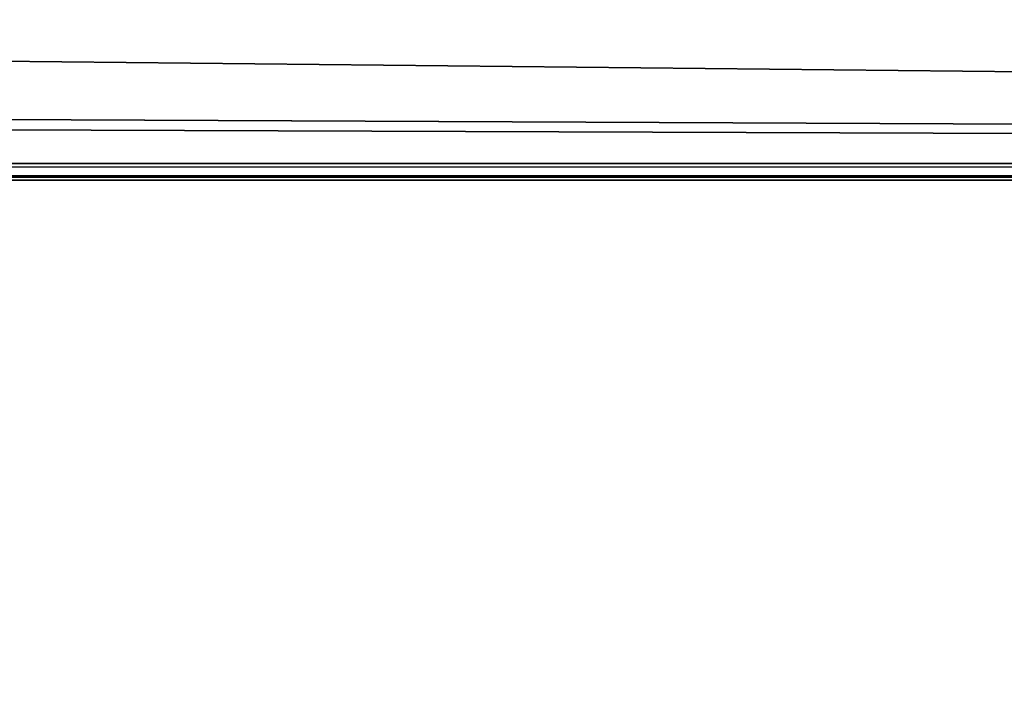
# Model space of a CAD drawing. Header units: millimetres. Extents: x -294 to 294, y -42 to 464.
# Tile 198 of 223: x 113 to 128, y 400 to 410. Entities that reach past the tile are written whole.
import ezdxf

# ---------------------------------------------------------------- set-up
doc = ezdxf.new("R2010")
doc.units = ezdxf.units.MM
doc.header["$LTSCALE"] = 65.185185
for name, color, linetype in [('2187', 7, 'CONTINUOUS'), ('2190', 7, 'CONTINUOUS'), ('2230', 7, 'CONTINUOUS'), ('2328', 7, 'CONTINUOUS'), ('2329', 7, 'CONTINUOUS')]:
    doc.layers.add(name, color=color, linetype=linetype)

msp = doc.modelspace()

# ---------------------------------------------------------------- linework, layer by layer
at = {"layer": '2187', "linetype": 'Continuous'}
for points in [[(-266, 408, -25.743), (-245.495, 408, -30.122), (245.495, 408, -30.122), (-266, 408, -25.743)], [(266, 408, -25.743), (-266, 408, -25.743), (266, 408, -30.051), (266, 408, -25.743)], [(266, 408, -30.051), (-266, 408, -25.743), (245.495, 408, -30.122), (266, 408, -30.051)], [(-246.557, 408, -361), (246.557, 408, -361), (-246.557, 408, -34.237), (-246.557, 408, -361)], [(-246.557, 408, -34.237), (246.557, 408, -361), (-246.287, 408, -32.112), (-246.557, 408, -34.237)], [(-246.287, 408, -32.112), (246.557, 408, -361), (-245.495, 408, -30.122), (-246.287, 408, -32.112)], [(-245.495, 408, -30.122), (246.557, 408, -361), (245.495, 408, -30.122), (-245.495, 408, -30.122)]]:
    msp.add_3dface(points, dxfattribs=at)
at = {"layer": '2190', "linetype": 'Continuous'}
for points in [[(261.554, 392.5, -361.541), (-246.557, 408, -361), (-261.554, 392.5, -361.541), (261.554, 392.5, -361.541)], [(246.557, 408, -361), (-246.557, 408, -361), (261.554, 392.5, -361.541), (246.557, 408, -361)]]:
    msp.add_3dface(points, dxfattribs=at)
at = {"layer": '2230', "linetype": 'Continuous'}
for points in [[(-261.554, 392.5, -364.041), (75, 414, -363.29), (251.806, 422.5, -362.994), (-261.554, 392.5, -364.041)], [(261.554, 392.5, -364.041), (-261.554, 392.5, -364.041), (251.806, 422.5, -362.994), (261.554, 392.5, -364.041)]]:
    msp.add_3dface(points, dxfattribs=at)
at = {"layer": '2328', "linetype": 'Continuous'}
for points in [[(266, 408.064, -24.764), (266, 408.256, -23.802), (-266, 408.064, -24.764), (266, 408.064, -24.764)], [(266, 408.256, -23.802), (-266, 408.256, -23.802), (-266, 408.064, -24.764), (266, 408.256, -23.802)], [(-266, 408, -25.743), (266, 408, -25.743), (266, 408.064, -24.764), (-266, 408, -25.743)], [(-266, 408, -25.743), (266, 408.064, -24.764), (-266, 408.064, -24.764), (-266, 408, -25.743)]]:
    msp.add_3dface(points, dxfattribs=at)
at = {"layer": '2329', "linetype": 'Continuous'}
for points in [[(-276.794, 413.908, -2.706), (266, 410.081, -16.99), (266.236, 410.393, -15.824), (-276.794, 413.908, -2.706)], [(266, 410.081, -16.99), (-276.794, 413.908, -2.706), (266, 408.256, -23.802), (266, 410.081, -16.99)], [(-276.794, 413.908, -2.706), (266.236, 410.393, -15.824), (266.94, 410.665, -14.809), (-276.794, 413.908, -2.706)], [(266, 408.256, -23.802), (-276.794, 413.908, -2.706), (-266.852, 410.642, -14.895), (266, 408.256, -23.802)], [(-266, 410.081, -16.99), (266, 408.256, -23.802), (-266.852, 410.642, -14.895), (-266, 410.081, -16.99)], [(-266, 408.256, -23.802), (266, 408.256, -23.802), (-266, 410.081, -16.99), (-266, 408.256, -23.802)]]:
    msp.add_3dface(points, dxfattribs=at)

doc.saveas('drawing.dxf')
